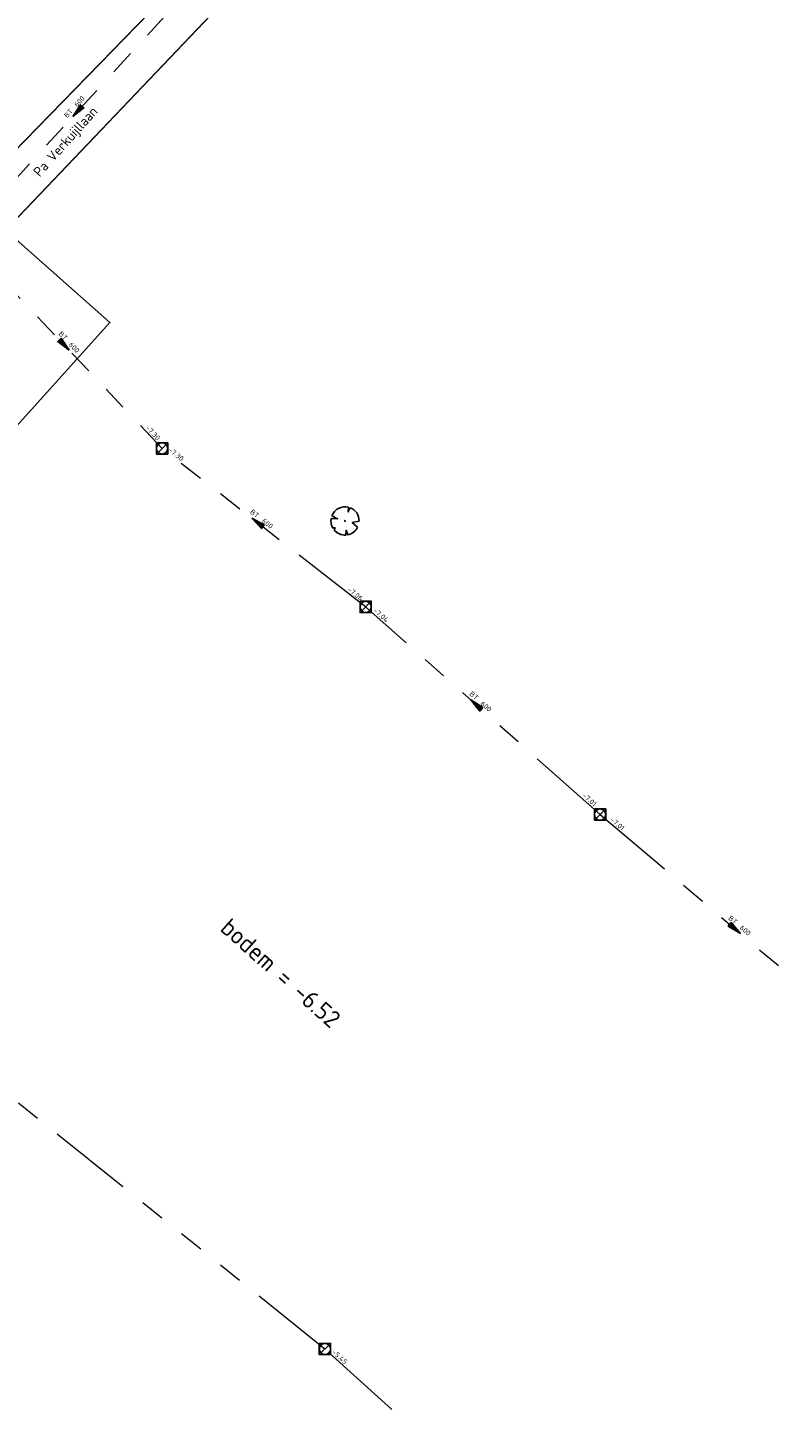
# Model space of a CAD drawing. Header units: metres. Extents: x 113080 to 114329, y 482672 to 483852.
# Tile 30 of 55: x 113686 to 113739, y 483260 to 483359. Entities that reach past the tile are written whole.
import ezdxf
from ezdxf.enums import TextEntityAlignment as Align

# ---------------------------------------------------------------- set-up
doc = ezdxf.new("R2010")
doc.units = ezdxf.units.M
doc.linetypes.add('RI-GWA', pattern=[18.45, 6, -1.8, 1.75, -1.8, 1.75, -1.8, 1.75, -1.8])
doc.linetypes.add('VW-1-1_STREEP', pattern=[2, 1, -1])
for name, color, linetype, lineweight in [('B-WE-GR-BOOM-S', 252, 'Continuous', 25), ('B-WE-OG-TOPOGRAFIE_STRAATNAAM-T35', 7, 'Continuous', 35), ('B-WE-RI-GWA_RIOOLPUT_INSPECTIEPUT-S', 252, 'Continuous', 25), ('B-WE-RI-GWA_STROOMRICHTING-S', 252, 'Continuous', 25), ('B-WE-RI-GWA_TRANSPORTLEIDING-G', 252, 'RI-GWA', 18), ('B-WE-RI-OFG_GWA_STROOMRICHTING-S', 252, 'Continuous', 25), ('B-WE-VW-MARKERING_LANGS_STREEP_11_010-G', 252, 'VW-1-1_STREEP', 13), ('N-WE-VH-T25', 7, 'Continuous', 25), ('X-XX-AL-WERKGRENS-G', 7, 'XX-WERKGRENS', 25), ('X-XX-AL-WIPEOUT_IN_BLOCK-A', 193, 'Continuous', 25)]:
    doc.layers.add(name, color=color, linetype=linetype, lineweight=lineweight)
doc.styles.add('NLCS-ISO', font='NLCS-ISO.ttf')
doc.styles.add('NLCS-ISO-M200-T35', font='NLCS-ISO.ttf', dxfattribs={"height": 0.7})
doc.linetypes.add('XX-WERKGRENS', pattern='A,0,[137,NLCS.SHX,S=0.5,R=0,X=0,Y=0],-30', length=30)

# ---------------------------------------------------------------- blocks, each defined once
blk = doc.blocks.new('B-SRI-PUT_GWA-SO')
blk.add_line((-1.41, -1.41), (1.41, 1.41))
at = {"lineweight": -3, "flags": 128}
blk.add_lwpolyline([(2, -2), (2, 2), (-2, 2), (-2, -2)], close=True, dxfattribs=at)
at = {"lineweight": -3}
blk.add_circle((0, 0), 2, dxfattribs=at)
blk = doc.blocks.new('*U136')
at = {"ltscale": 0.1}
blk.add_hatch(color=256, dxfattribs=at).paths.add_polyline_path([(-2.5, 0), (2.5, -0.83), (2.5, 0.83)])
at = {"ltscale": 0.1, "flags": 128}
blk.add_lwpolyline([(-2.5, 0), (2.5, -0.83), (2.5, 0.83)], close=True, dxfattribs=at)
at = {"ltscale": 0.1, "style": 'NLCS-ISO'}
for tag, p in [('BOBL', (-50.83, 0)), ('MAT', (-1, 0.5))]:
    blk.add_attdef(tag, text='', height=1.8, dxfattribs=at).set_placement(p, align=Align.BOTTOM_RIGHT)
for tag, p in [('DIA', (1, 0.5)), ('BOBR', (58.16, 0))]:
    blk.add_attdef(tag, text='', height=1.8, dxfattribs=at).set_placement(p, align=Align.BOTTOM_LEFT)
blk.add_attdef('JVA', text='', height=1.8, dxfattribs=at).set_placement((0, -1), align=Align.TOP_CENTER)
blk = doc.blocks.new('*U134')
at = {"ltscale": 0.1}
blk.add_hatch(color=256, dxfattribs=at).paths.add_polyline_path([(2.5, 0), (-2.5, -0.83), (-2.5, 0.83)])
at = {"ltscale": 0.1, "flags": 128}
blk.add_lwpolyline([(2.5, 0), (-2.5, -0.83), (-2.5, 0.83)], close=True, dxfattribs=at)
at = {"ltscale": 0.1, "style": 'NLCS-ISO'}
for tag, p in [('BOBL', (-44.09, 0)), ('MAT', (-1, 0.5))]:
    blk.add_attdef(tag, text='', height=1.8, dxfattribs=at).set_placement(p, align=Align.BOTTOM_RIGHT)
for tag, p in [('DIA', (1, 0.5)), ('BOBR', (41.39, 0))]:
    blk.add_attdef(tag, text='', height=1.8, dxfattribs=at).set_placement(p, align=Align.BOTTOM_LEFT)
blk.add_attdef('JVA', text='', height=1.8, dxfattribs=at).set_placement((0, -1), align=Align.TOP_CENTER)
blk = doc.blocks.new('*U135')
at = {"ltscale": 0.1}
blk.add_hatch(color=256, dxfattribs=at).paths.add_polyline_path([(-2.5, 0), (2.5, -0.83), (2.5, 0.83)])
at = {"ltscale": 0.1, "flags": 128}
blk.add_lwpolyline([(-2.5, 0), (2.5, -0.83), (2.5, 0.83)], close=True, dxfattribs=at)
at = {"ltscale": 0.1, "style": 'NLCS-ISO'}
for tag, p in [('BOBL', (-34.69, 0)), ('MAT', (-1, 0.5))]:
    blk.add_attdef(tag, text='', height=1.8, dxfattribs=at).set_placement(p, align=Align.BOTTOM_RIGHT)
for tag, p in [('DIA', (1, 0.5)), ('BOBR', (40.08, 0))]:
    blk.add_attdef(tag, text='', height=1.8, dxfattribs=at).set_placement(p, align=Align.BOTTOM_LEFT)
blk.add_attdef('JVA', text='', height=1.8, dxfattribs=at).set_placement((0, -1), align=Align.TOP_CENTER)
blk = doc.blocks.new('*U141')
at = {"ltscale": 0.1}
blk.add_hatch(color=256, dxfattribs=at).paths.add_polyline_path([(-2.5, 0), (2.5, -0.83), (2.5, 0.83)])
at = {"ltscale": 0.1, "flags": 128}
blk.add_lwpolyline([(-2.5, 0), (2.5, -0.83), (2.5, 0.83)], close=True, dxfattribs=at)
at = {"ltscale": 0.1, "style": 'NLCS-ISO'}
for tag, p in [('BOBL', (-43.38, 0)), ('MAT', (-1, 0.5))]:
    blk.add_attdef(tag, text='', height=1.8, dxfattribs=at).set_placement(p, align=Align.BOTTOM_RIGHT)
for tag, p in [('DIA', (1, 0.5)), ('BOBR', (49.83, 0))]:
    blk.add_attdef(tag, text='', height=1.8, dxfattribs=at).set_placement(p, align=Align.BOTTOM_LEFT)
blk.add_attdef('JVA', text='', height=1.8, dxfattribs=at).set_placement((0, -1), align=Align.TOP_CENTER)
blk = doc.blocks.new('*U140')
at = {"ltscale": 0.1}
blk.add_hatch(color=256, dxfattribs=at).paths.add_polyline_path([(2.5, 0), (-2.5, -0.83), (-2.5, 0.83)])
at = {"ltscale": 0.1, "flags": 128}
blk.add_lwpolyline([(2.5, 0), (-2.5, -0.83), (-2.5, 0.83)], close=True, dxfattribs=at)
at = {"ltscale": 0.1, "style": 'NLCS-ISO'}
for tag, p in [('BOBL', (-53.33, 0)), ('MAT', (-1, 0.5))]:
    blk.add_attdef(tag, text='', height=1.8, dxfattribs=at).set_placement(p, align=Align.BOTTOM_RIGHT)
for tag, p in [('DIA', (1, 0.5)), ('BOBR', (49.25, 0))]:
    blk.add_attdef(tag, text='', height=1.8, dxfattribs=at).set_placement(p, align=Align.BOTTOM_LEFT)
blk.add_attdef('JVA', text='', height=1.8, dxfattribs=at).set_placement((0, -1), align=Align.TOP_CENTER)
blk = doc.blocks.new('*U150')
at = {"ltscale": 0.1}
blk.add_hatch(color=256, dxfattribs=at).paths.add_polyline_path([(-2.5, 0), (2.5, -0.83), (2.5, 0.83)])
at = {"ltscale": 0.1, "flags": 128}
blk.add_lwpolyline([(-2.5, 0), (2.5, -0.83), (2.5, 0.83)], close=True, dxfattribs=at)
at = {"ltscale": 0.1, "style": 'NLCS-ISO'}
for tag, p in [('BOBL', (-96.43, 0)), ('MAT', (-1, 0.5))]:
    blk.add_attdef(tag, text='', height=1.8, dxfattribs=at).set_placement(p, align=Align.BOTTOM_RIGHT)
for tag, p in [('DIA', (1, 0.5)), ('BOBR', (102.39, 0))]:
    blk.add_attdef(tag, text='', height=1.8, dxfattribs=at).set_placement(p, align=Align.BOTTOM_LEFT)
blk.add_attdef('JVA', text='', height=1.8, dxfattribs=at).set_placement((0, -1), align=Align.TOP_CENTER)
blk = doc.blocks.new('*U51')
at = {"ltscale": 0.1, "style": 'NLCS-ISO'}
blk.add_attdef('JVA', text='', height=1.8, dxfattribs=at).set_placement((0, -1), align=Align.TOP_CENTER)
for points in [[(-148.76, 2.62), (-154.36, 2.62), (-154.36, 0.62), (-148.76, 0.62)], [(156.4, 2.62), (162, 2.62), (162, 0.62), (156.4, 0.62)]]:
    blk.add_wipeout(points).dxf.layer = 'X-XX-AL-WIPEOUT_IN_BLOCK-A'
blk.add_attdef('BOBL', text='', height=1.8, dxfattribs=at).set_placement((-148.68, 0), align=Align.BOTTOM_RIGHT)
blk.add_attdef('BOBR', text='', height=1.8, dxfattribs=at).set_placement((156.5, 0), align=Align.BOTTOM_LEFT)
blk.add_wipeout([(4.68, 3.12), (4.68, 1.12), (0, 1.12), (-4.68, 1.12), (-4.68, 3.12), (0, 3.12)]).dxf.layer = 'X-XX-AL-WIPEOUT_IN_BLOCK-A'
blk.add_attdef('MAT', text='', height=1.8, dxfattribs=at).set_placement((-1, 0.5), align=Align.BOTTOM_RIGHT)
blk.add_attdef('DIA', text='', height=1.8, dxfattribs=at).set_placement((1, 0.5), align=Align.BOTTOM_LEFT)
blk = doc.blocks.new('SGR-BOOM_08')
at = {"ltscale": 20, "flags": 128}
for points in [[(-4.95, 0.9), (-2.63, 0.79), (-4.68, 1.86)], [(1.29, 4.87), (1.14, 3.21), (1.73, 4.73)], [(-3.9, -3.19), (-3.5, -2.42), (-4.39, -2.47)], [(0.99, -4.94), (0.42, -3.33), (0.36, -5.02)], [(5.03, -0.13), (2.56, -0.55), (4.49, -2.27)]]:
    blk.add_lwpolyline(points, dxfattribs=at)
blk.add_lwpolyline([(5.03, -0.13, 0.321944), (1.73, 4.73, 0.321944)], format="xyb", dxfattribs=at)
blk.add_circle((0, 0), 0.15)
at = {"ltscale": 20}
for start, end in [(75.1844, 158.299), (169.749, 209.4302), (219.2667, 274.1068), (281.3601, 333.2046)]:
    blk.add_arc((0, 0), 5.03, start, end, dxfattribs=at)

msp = doc.modelspace()

# ---------------------------------------------------------------- linework, layer by layer
at = {"layer": 'B-WE-RI-GWA_TRANSPORTLEIDING-G', "flags": 128}
for points in [[(113698.1, 483362.8), (113680.88, 483343.95)], [(113680.88, 483343.95), (113695.1, 483328.9)], [(113709.6, 483317.6), (113695.1, 483328.9)], [(113726.3, 483302.8), (113709.6, 483317.6)], [(113706.7, 483264.7), (113656.4, 483305.1)], [(113726.3, 483302.8), (113744.83, 483287.09)], [(113738.8, 483235.6), (113706.7, 483264.7)]]:
    msp.add_lwpolyline(points, dxfattribs=at)
at = {"layer": 'B-WE-VW-MARKERING_LANGS_STREEP_11_010-G', "ltscale": 5, "const_width": 0.1, "flags": 128}
for points in [[(113673.778, 483340.229), (113675.622, 483342.3), (113683.532, 483349.168), (113684.602, 483350.097), (113708.593, 483374.75)], [(113710.791, 483372.621), (113678.411, 483338.637), (113677.199, 483337.262)]]:
    msp.add_lwpolyline(points, dxfattribs=at)

# ---------------------------------------------------------------- block references
at = {"layer": 'B-WE-GR-BOOM-S', "xscale": 0.2, "yscale": 0.2, "zscale": 0.2}
msp.add_blockref('SGR-BOOM_08', (113708.128, 483323.73), dxfattribs=at)
at = {"layer": 'B-WE-RI-GWA_RIOOLPUT_INSPECTIEPUT-S', "xscale": 0.2, "yscale": 0.2, "zscale": 0.2}
for p in [(113695.1, 483328.9), (113709.6, 483317.6), (113726.3, 483302.8), (113706.7, 483264.7)]:
    msp.add_blockref('B-SRI-PUT_GWA-SO', p, dxfattribs=at)
at = {"layer": 'B-WE-RI-GWA_STROOMRICHTING-S', "xscale": 0.2, "yscale": 0.2, "zscale": 0.2}
for name, p, rotation, values in [('*U136', (113689.075, 483352.921), 47.58743070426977, {'MAT': 'BT', 'DIA': '600', 'BOBL': '-7.14', 'BOBR': '-6.99'}), ('*U134', (113688.128, 483336.279), 313.3757172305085, {'MAT': 'BT', 'DIA': '600', 'BOBL': '-7.13', 'BOBR': '-7.30'}), ('*U135', (113701.878, 483323.618), 322.0703448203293, {'MAT': 'BT', 'DIA': '600', 'BOBL': '-7.30', 'BOBR': '-7.06'}), ('*U141', (113717.46, 483310.634), 318.4517539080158, {'MAT': 'BT', 'DIA': '600', 'BOBL': '-7.04', 'BOBR': '-7.01'}), ('*U140', (113735.917, 483294.647), 319.7082433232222, {'MAT': 'BT', 'DIA': '600', 'BOBL': '-7.01', 'BOBR': '-7.03'}), ('*U150', (113722.317, 483250.542), 317.8063702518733, {'MAT': 'BT', 'DIA': '300', 'BOBL': '-5.45', 'BOBR': '-5.37'})]:
    msp.add_blockref(name, p, dxfattribs=dict(at, rotation=rotation)).add_auto_attribs(values)

# ---------------------------------------------------------------- texts
at = {"layer": 'B-WE-OG-TOPOGRAFIE_STRAATNAAM-T35', "linetype": 'Continuous', "lineweight": 13, "style": 'NLCS-ISO-M200-T35'}
msp.add_text('Pa Verkuijllaan', height=0.7, rotation=48.12817, dxfattribs=at).set_placement((113688.213, 483350.774), align=Align.MIDDLE_CENTER)

# ---------------------------------------------------------------- next in the draw order: block references
at = {"layer": 'B-WE-RI-OFG_GWA_STROOMRICHTING-S'}
ref = msp.add_blockref('*U51', (113680.841, 483285.469), dxfattribs=dict(at, xscale=0.2, yscale=0.2, zscale=0.2, rotation=321.2292341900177))
ref.add_attrib('MAT', 'BT', dxfattribs={"layer": '0', "ltscale": 0.1, "height": 0.36, "rotation": 321.22923, "style": 'NLCS-ISO'}).set_placement((113680.748, 483285.672), align=Align.BOTTOM_RIGHT)
ref.add_attrib('DIA', '300', dxfattribs={"layer": '0', "ltscale": 0.1, "height": 0.36, "rotation": 321.22923, "style": 'NLCS-ISO'}).set_placement((113681.06, 483285.422), align=Align.BOTTOM_LEFT)

# ---------------------------------------------------------------- next in the draw order: linework, layer by layer
at = {"layer": 'X-XX-AL-WERKGRENS-G', "ltscale": 0.2, "flags": 128}
msp.add_lwpolyline([(113673.167, 483354.022), (113691.379, 483337.872), (113657.896, 483300.678), (113639.685, 483316.827)], close=True, dxfattribs=at)

# ---------------------------------------------------------------- next in the draw order: texts
at = {"layer": 'N-WE-VH-T25', "insert": (113699.989, 483295.51), "char_height": 1.25, "width": 17.71927, "attachment_point": 1, "rotation": 318.29573, "style": 'NLCS-ISO'}
msp.add_mtext('bodem = -6.52', dxfattribs=at)

doc.saveas('drawing.dxf')
